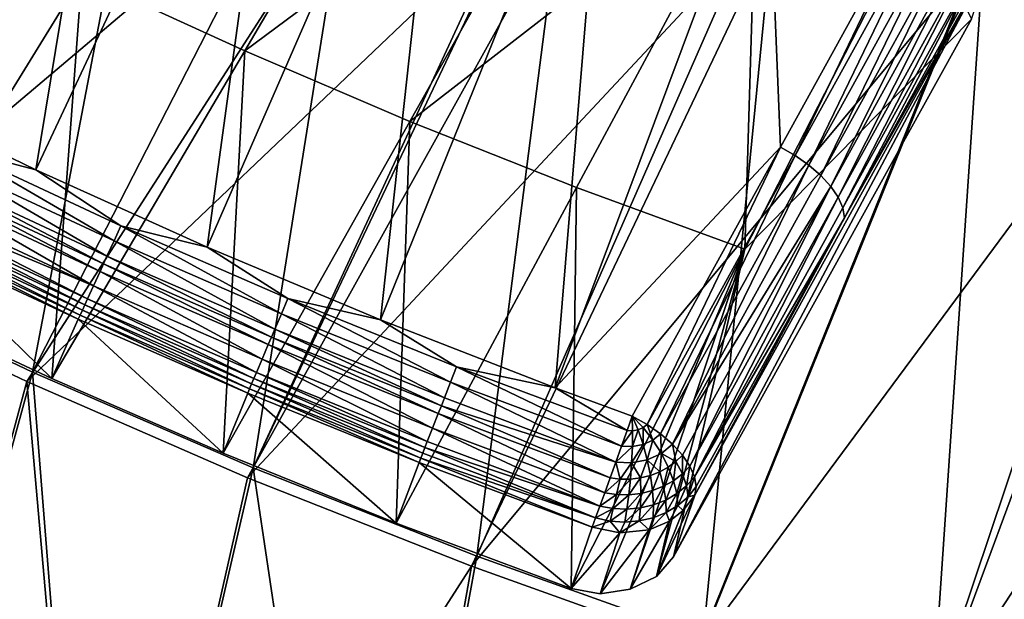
# Model space of a CAD drawing. Header units: metres. Extents: x 0 to 1400, y -1400 to 0.
# Tile 24 of 256: x 288 to 356, y -1344 to -1304. Entities that reach past the tile are written whole.
import ezdxf

# ---------------------------------------------------------------- set-up
doc = ezdxf.new("R2010")
doc.units = ezdxf.units.M

msp = doc.modelspace()

# ---------------------------------------------------------------- linework, layer by layer
at = {"layer": 'None'}
for points in [[(292.256042, -1273.92334, -32.400585), (258.31192, -1313.915161, -3), (280.588989, -1267.81958, -32.403858)], [(298.665375, -1275.43103, -29.813736), (285.204041, -1268.601685, -29.817636), (273.554565, -1320.952881)], [(273.138519, -1321.610474, -3), (258.31192, -1313.915161, -3), (292.256042, -1273.92334, -32.400585)], [(304.161194, -1279.700684, -32.397015), (273.138519, -1321.610474, -3), (292.256042, -1273.92334, -32.400585)], [(288.62204, -1328.121094), (298.665375, -1275.43103, -29.813736), (273.554565, -1320.952881)], [(312.361481, -1281.800171, -29.809479), (298.665375, -1275.43103, -29.813736), (288.62204, -1328.121094)], [(273.138519, -1321.610474, -3), (304.161194, -1279.700684, -32.397015), (316.296051, -1285.15271, -32.393162)], [(303.924896, -1334.771973), (312.361481, -1281.800171, -29.809479), (288.62204, -1328.121094)], [(303.924896, -1334.771973), (325.818329, -1287.53064, -29.805046), (312.361481, -1281.800171, -29.809479)], [(288.221893, -1328.789307, -3), (273.138519, -1321.610474, -3), (316.296051, -1285.15271, -32.393162)], [(288.221893, -1328.789307, -3), (316.296051, -1285.15271, -32.393162), (328.65506, -1290.280396, -32.389042)], [(326.274139, -1287.715942, -29.804892), (325.818329, -1287.53064, -29.805046), (303.924896, -1334.771973)], [(319.442322, -1340.90564), (326.274139, -1287.715942, -29.804892), (303.924896, -1334.771973)], [(340.385803, -1293.183716, -29.800001), (326.274139, -1287.715942, -29.804892), (319.442322, -1340.90564)], [(303.540955, -1335.450562, -3), (288.221893, -1328.789307, -3), (328.65506, -1290.280396, -32.389042)], [(303.540955, -1335.450562, -3), (328.65506, -1290.280396, -32.389042), (341.232513, -1295.083496, -32.384666)], [(335.15387, -1346.523438), (340.385803, -1293.183716, -29.800001), (319.442322, -1340.90564)], [(354.681274, -1298.208374, -29.79483), (340.385803, -1293.183716, -29.800001), (335.15387, -1346.523438)], [(319.07486, -1341.594238, -3), (303.540955, -1335.450562, -3), (341.232513, -1295.083496, -32.384666)], [(319.07486, -1341.594238, -3), (341.232513, -1295.083496, -32.384666), (354.025055, -1299.561279, -32.380047)], [(351.039581, -1351.628052), (354.681274, -1298.208374, -29.79483), (335.15387, -1346.523438)], [(369.142578, -1302.792603, -29.789406), (354.681274, -1298.208374, -29.79483), (351.039581, -1351.628052)], [(334.803131, -1347.221802, -3), (319.07486, -1341.594238, -3), (354.025055, -1299.561279, -32.380047)], [(334.803131, -1347.221802, -3), (354.025055, -1299.561279, -32.380047), (367.023651, -1303.710327, -32.375198)], [(367.023651, -1303.710327, -32.375198), (354.025055, -1299.561279, -32.380047), (357.938171, -1300.460083, -32.846481)], [(367.08017, -1356.223145), (369.142578, -1302.792603, -29.789406), (351.039581, -1351.628052)], [(350.705841, -1352.335571, -3), (334.803131, -1347.221802, -3), (367.023651, -1303.710327, -32.375198)], [(350.705841, -1352.335571, -3), (367.023651, -1303.710327, -32.375198), (380.231079, -1307.529175, -32.370125)], [(366.763672, -1356.939453, -3), (350.705841, -1352.335571, -3), (380.231079, -1307.529175, -32.370125)], [(273.554565, -1320.952881), (274.543243, -1379.413696), (288.62204, -1328.121094)], [(288.221893, -1328.789307, -3), (274.545135, -1379.414063, -3), (273.138519, -1321.610474, -3)], [(274.543243, -1379.413696), (292.944824, -1382.306885), (288.62204, -1328.121094)], [(288.62204, -1328.121094), (292.944824, -1382.306885), (303.924896, -1334.771973)], [(292.946716, -1382.307129, -3), (274.545135, -1379.414063, -3), (288.221893, -1328.789307, -3)], [(303.540955, -1335.450562, -3), (292.946716, -1382.307129, -3), (288.221893, -1328.789307, -3)], [(292.944824, -1382.306885), (311.399078, -1384.842285), (303.924896, -1334.771973)], [(303.924896, -1334.771973), (311.399078, -1384.842285), (319.442322, -1340.90564)], [(292.946716, -1382.307129, -3), (303.540955, -1335.450562, -3), (319.07486, -1341.594238, -3)], [(311.399078, -1384.842285), (335.15387, -1346.523438), (319.442322, -1340.90564)], [(311.40097, -1384.842529, -3), (292.946716, -1382.307129, -3), (319.07486, -1341.594238, -3)], [(311.40097, -1384.842529, -3), (319.07486, -1341.594238, -3), (334.803131, -1347.221802, -3)]]:
    msp.add_3dface(points, dxfattribs=at)
at = {"layer": 'None01'}
for points in [[(295.972412, -1270.86084, -14.260289), (285.431824, -1265.380493, -14.260289), (277.118347, -1308.405151, 9.996095)], [(288.855408, -1314.099487, 9.996095), (295.972412, -1270.86084, -14.260289), (277.118347, -1308.405151, 9.996095)], [(306.670349, -1276.050171, -14.260289), (295.972412, -1270.86084, -14.260289), (288.855408, -1314.099487, 9.996095)], [(300.736298, -1319.465332, 9.996095), (306.670349, -1276.050171, -14.260289), (288.855408, -1314.099487, 9.996095)], [(317.516235, -1280.947388, -14.260289), (306.670349, -1276.050171, -14.260289), (300.736298, -1319.465332, 9.996095)], [(312.752045, -1324.50415, 9.996095), (317.516235, -1280.947388, -14.260289), (300.736298, -1319.465332, 9.996095)], [(328.496429, -1285.551392, -14.260289), (317.516235, -1280.947388, -14.260289), (312.752045, -1324.50415, 9.996095)], [(292.029785, -1300.65271, -15.122478), (316.724854, -1283.116333, -30.250669), (303.341705, -1305.84668, -15.122478)], [(316.724854, -1283.116333, -30.250669), (327.736633, -1287.730103, -30.250669), (303.341705, -1305.84668, -15.122478)], [(324.894257, -1329.218018, 9.996095), (328.496429, -1285.551392, -14.260289), (312.752045, -1324.50415, 9.996095)], [(324.894257, -1329.218018, 9.996095), (339.596405, -1289.860718, -14.260289), (328.496429, -1285.551392, -14.260289)], [(303.341705, -1305.84668, -15.122478), (327.736633, -1287.730103, -30.250669), (314.788361, -1310.736572, -15.122478)], [(327.736633, -1287.730103, -30.250669), (338.867523, -1292.048218, -30.250669), (314.788361, -1310.736572, -15.122478)], [(340.518585, -1312.530762, -2.136295), (339.596405, -1289.860718, -14.260289), (324.894257, -1329.218018, 9.996095)], [(340.518585, -1312.530762, -2.136295), (350.801697, -1293.874023, -14.260289), (339.596405, -1289.860718, -14.260289)], [(338.867523, -1292.048218, -30.250669), (326.360077, -1315.322632, -15.122478), (314.788361, -1310.736572, -15.122478)], [(338.047272, -1319.605713, -15.122478), (326.360077, -1315.322632, -15.122478), (338.867523, -1292.048218, -30.250669)], [(350.107147, -1296.071411, -30.250671), (338.047272, -1319.605713, -15.122478), (338.867523, -1292.048218, -30.250669)], [(350.801697, -1293.874023, -14.260289), (340.518585, -1312.530762, -2.136295), (341.533569, -1313.101563, -2.151466)], [(351.821716, -1294.44519, -14.272118), (350.801697, -1293.874023, -14.260289), (341.533569, -1313.101563, -2.151466)], [(351.821716, -1294.44519, -14.272118), (341.533569, -1313.101563, -2.151466), (342.481628, -1313.763306, -2.363362)], [(352.769989, -1295.104614, -14.480652), (351.821716, -1294.44519, -14.272118), (342.481628, -1313.763306, -2.363362)], [(292.029785, -1300.65271, -15.122478), (278.215363, -1323.098267, 0.005715), (280.862457, -1295.154785, -15.122478)], [(352.769989, -1295.104614, -14.480652), (342.481628, -1313.763306, -2.363362), (343.314636, -1314.485718, -2.76611)], [(353.604187, -1295.824707, -14.87973), (352.769989, -1295.104614, -14.480652), (343.314636, -1314.485718, -2.76611)], [(338.047272, -1319.605713, -15.122478), (350.107147, -1296.071411, -30.250671), (353.77533, -1303.649902, -26.778225)], [(353.604187, -1295.824707, -14.87973), (343.314636, -1314.485718, -2.76611), (344.002075, -1315.240723, -3.342704)], [(354.293854, -1296.577881, -15.452527), (353.604187, -1295.824707, -14.87973), (344.002075, -1315.240723, -3.342704)], [(354.293854, -1296.577881, -15.452527), (344.002075, -1315.240723, -3.342704), (344.518158, -1316.000244, -4.071918)], [(354.813141, -1297.33606, -16.178028), (354.293854, -1296.577881, -15.452527), (344.518158, -1316.000244, -4.071918)], [(354.813141, -1297.33606, -16.178028), (344.518158, -1316.000244, -4.071918), (344.843903, -1316.736206, -4.926434)], [(355.143097, -1298.071289, -17.029129), (354.813141, -1297.33606, -16.178028), (344.843903, -1316.736206, -4.926434)], [(355.143097, -1298.071289, -17.029129), (344.843903, -1316.736206, -4.926434), (344.965149, -1317.420044, -5.874722)], [(355.269348, -1298.755249, -17.974543), (355.143097, -1298.071289, -17.029129), (344.965149, -1317.420044, -5.874722)], [(344.965149, -1317.420044, -5.874722), (355.189453, -1299.359253, -18.972336), (355.269348, -1298.755249, -17.974543)], [(334.5755, -1336.669434, 5.244153), (333.095276, -1340.935669, -2.561258), (355.189453, -1299.359253, -18.972336)], [(333.095276, -1340.935669, -2.561258), (353.77533, -1303.649902, -26.778225), (355.189453, -1299.359253, -18.972336)], [(334.5755, -1336.669434, 5.244153), (355.189453, -1299.359253, -18.972336), (344.965149, -1317.420044, -5.874722)], [(289.957245, -1328.576538, 0.005715), (278.215363, -1323.098267, 0.005715), (292.029785, -1300.65271, -15.122478)], [(303.341705, -1305.84668, -15.122478), (289.957245, -1328.576538, 0.005715), (292.029785, -1300.65271, -15.122478)], [(333.095276, -1340.935669, -2.561258), (338.047272, -1319.605713, -15.122478), (353.77533, -1303.649902, -26.778225)], [(301.839691, -1333.742798, 0.005715), (289.957245, -1328.576538, 0.005715), (303.341705, -1305.84668, -15.122478)], [(314.788361, -1310.736572, -15.122478), (301.839691, -1333.742798, 0.005715), (303.341705, -1305.84668, -15.122478)], [(288.855408, -1314.099487, 9.996095), (277.118347, -1308.405151, 9.996095), (283.293488, -1312.640625, 10.480665)], [(314.788361, -1310.736572, -15.122478), (313.852936, -1338.597168, 0.005715), (301.839691, -1333.742798, 0.005715)], [(326.360077, -1315.322632, -15.122478), (313.852936, -1338.597168, 0.005715), (314.788361, -1310.736572, -15.122478)], [(330.237122, -1331.176147, 9.996096), (340.518585, -1312.530762, -2.136295), (324.894257, -1329.218018, 9.996095)], [(331.257111, -1331.752686, 9.976723), (340.518585, -1312.530762, -2.136295), (330.237122, -1331.176147, 9.996096)], [(341.533569, -1313.101563, -2.151466), (340.518585, -1312.530762, -2.136295), (331.257111, -1331.752686, 9.976723)], [(283.293488, -1312.640625, 10.480665), (282.790741, -1313.667358, 10.748041), (294.268463, -1319.022217, 10.748034)], [(288.855408, -1314.099487, 9.996095), (283.293488, -1312.640625, 10.480665), (294.742981, -1317.981689, 10.48067)], [(294.742981, -1317.981689, 10.48067), (283.293488, -1312.640625, 10.480665), (294.268463, -1319.022217, 10.748034)], [(332.199738, -1332.414063, 9.761315), (341.533569, -1313.101563, -2.151466), (331.257111, -1331.752686, 9.976723)], [(342.481628, -1313.763306, -2.363362), (341.533569, -1313.101563, -2.151466), (332.199738, -1332.414063, 9.761315)], [(282.790741, -1313.667358, 10.748041), (282.275024, -1314.720581, 10.786893), (293.781677, -1320.089722, 10.786879)], [(294.268463, -1319.022217, 10.748034), (282.790741, -1313.667358, 10.748041), (293.781677, -1320.089722, 10.786879)], [(333.028351, -1333.135864, 9.356179), (342.481628, -1313.763306, -2.363362), (332.199738, -1332.414063, 9.761315)], [(343.314636, -1314.485718, -2.76611), (342.481628, -1313.763306, -2.363362), (333.028351, -1333.135864, 9.356179)], [(300.736298, -1319.465332, 9.996095), (288.855408, -1314.099487, 9.996095), (294.742981, -1317.981689, 10.48067)], [(344.002075, -1315.240723, -3.342704), (343.314636, -1314.485718, -2.76611), (333.028351, -1333.135864, 9.356179)], [(282.018372, -1315.244751, 10.719665), (281.765778, -1315.76062, 10.595434), (293.301025, -1321.143677, 10.59545)], [(293.539429, -1320.620972, 10.719666), (282.275024, -1314.720581, 10.786893), (282.018372, -1315.244751, 10.719665)], [(293.539429, -1320.620972, 10.719666), (282.018372, -1315.244751, 10.719665), (293.301025, -1321.143677, 10.59545)], [(293.781677, -1320.089722, 10.786879), (282.275024, -1314.720581, 10.786893), (293.539429, -1320.620972, 10.719666)], [(344.002075, -1315.240723, -3.342704), (333.028351, -1333.135864, 9.356179), (333.712433, -1333.891602, 8.776513)], [(334.22522, -1334.651367, 8.045206), (344.002075, -1315.240723, -3.342704), (333.712433, -1333.891602, 8.776513)], [(344.518158, -1316.000244, -4.071918), (344.002075, -1315.240723, -3.342704), (334.22522, -1334.651367, 8.045206)], [(292.844696, -1322.144165, 10.180856), (281.765778, -1315.76062, 10.595434), (281.282227, -1316.747925, 10.180879)], [(293.301025, -1321.143677, 10.59545), (281.765778, -1315.76062, 10.595434), (292.844696, -1322.144165, 10.180856)], [(325.987396, -1343.140137, 0.005714), (313.852936, -1338.597168, 0.005715), (326.360077, -1315.322632, -15.122478)], [(338.047272, -1319.605713, -15.122478), (325.987396, -1343.140137, 0.005714), (326.360077, -1315.322632, -15.122478)], [(334.546478, -1335.385376, 7.190866), (344.518158, -1316.000244, -4.071918), (334.22522, -1334.651367, 8.045206)], [(344.843903, -1316.736206, -4.926434), (344.518158, -1316.000244, -4.071918), (334.546478, -1335.385376, 7.190866)], [(280.84259, -1317.645386, 9.560008), (292.429932, -1323.053223, 9.560033), (281.055817, -1317.210205, 9.89512)], [(281.055817, -1317.210205, 9.89512), (292.844696, -1322.144165, 10.180856), (281.282227, -1316.747925, 10.180879)], [(292.429932, -1323.053223, 9.560033), (292.844696, -1322.144165, 10.180856), (281.055817, -1317.210205, 9.89512)], [(344.965149, -1317.420044, -5.874722), (344.843903, -1316.736206, -4.926434), (334.546478, -1335.385376, 7.190866)], [(280.644684, -1318.049072, 9.178573), (292.243286, -1323.462158, 9.178579), (280.84259, -1317.645386, 9.560008)], [(292.243286, -1323.462158, 9.178579), (292.429932, -1323.053223, 9.560033), (280.84259, -1317.645386, 9.560008)], [(294.742981, -1317.981689, 10.48067), (294.268463, -1319.022217, 10.748034), (305.883331, -1324.07251, 10.748025)], [(300.736298, -1319.465332, 9.996095), (294.742981, -1317.981689, 10.48067), (306.329285, -1323.018921, 10.480675)], [(306.329285, -1323.018921, 10.480675), (294.742981, -1317.981689, 10.48067), (305.883331, -1324.07251, 10.748025)], [(334.546478, -1335.385376, 7.190866), (334.664063, -1336.066528, 6.245), (344.965149, -1317.420044, -5.874722)], [(334.664063, -1336.066528, 6.245), (334.5755, -1336.669434, 5.244153), (344.965149, -1317.420044, -5.874722)], [(280.301117, -1318.749634, 8.294516), (291.919464, -1324.171021, 8.294515), (280.463684, -1318.418213, 8.755253)], [(280.463684, -1318.418213, 8.755253), (292.072662, -1323.835693, 8.755241), (280.644684, -1318.049072, 9.178573)], [(291.919464, -1324.171021, 8.294515), (292.072662, -1323.835693, 8.755241), (280.463684, -1318.418213, 8.755253)], [(292.072662, -1323.835693, 8.755241), (292.243286, -1323.462158, 9.178579), (280.644684, -1318.049072, 9.178573)], [(280.158691, -1319.039429, 7.799943), (278.215363, -1323.098267, 0.005715), (289.957245, -1328.576538, 0.005715)], [(280.158691, -1319.039429, 7.799943), (291.785217, -1324.464478, 7.799943), (280.301117, -1318.749634, 8.294516)], [(291.785217, -1324.464478, 7.799943), (280.158691, -1319.039429, 7.799943), (289.957245, -1328.576538, 0.005715)], [(291.785217, -1324.464478, 7.799943), (291.919464, -1324.171021, 8.294515), (280.301117, -1318.749634, 8.294516)], [(294.268463, -1319.022217, 10.748034), (293.781677, -1320.089722, 10.786879), (305.425812, -1325.153564, 10.786863)], [(305.883331, -1324.07251, 10.748025), (294.268463, -1319.022217, 10.748034), (305.425812, -1325.153564, 10.786863)], [(312.752045, -1324.50415, 9.996095), (300.736298, -1319.465332, 9.996095), (306.329285, -1323.018921, 10.480675)], [(328.000061, -1343.512817, -0.182666), (325.987396, -1343.140137, 0.00571), (338.047272, -1319.605713, -15.122478)], [(338.047272, -1319.605713, -15.122478), (330.087463, -1343.192749, -0.758277), (328.000061, -1343.512817, -0.182666)], [(331.905029, -1342.300537, -1.59136), (330.087463, -1343.192749, -0.758277), (338.047272, -1319.605713, -15.122478)], [(333.095276, -1340.935669, -2.561258), (331.905029, -1342.300537, -1.59136), (338.047272, -1319.605713, -15.122478)], [(293.301025, -1321.143677, 10.59545), (304.97406, -1326.220947, 10.595467), (293.539429, -1320.620972, 10.719666)], [(305.19812, -1325.691528, 10.719668), (293.781677, -1320.089722, 10.786879), (293.539429, -1320.620972, 10.719666)], [(304.97406, -1326.220947, 10.595467), (305.19812, -1325.691528, 10.719668), (293.539429, -1320.620972, 10.719666)], [(305.425812, -1325.153564, 10.786863), (293.781677, -1320.089722, 10.786879), (305.19812, -1325.691528, 10.719668)], [(292.844696, -1322.144165, 10.180856), (304.545288, -1327.233887, 10.180833), (293.301025, -1321.143677, 10.59545)], [(304.545288, -1327.233887, 10.180833), (304.97406, -1326.220947, 10.595467), (293.301025, -1321.143677, 10.59545)], [(292.429932, -1323.053223, 9.560033), (304.15567, -1328.153931, 9.560058), (292.844696, -1322.144165, 10.180856)], [(304.15567, -1328.153931, 9.560058), (304.545288, -1327.233887, 10.180833), (292.844696, -1322.144165, 10.180856)], [(292.072662, -1323.835693, 8.755241), (303.820374, -1328.945313, 8.755229), (292.243286, -1323.462158, 9.178579)], [(292.243286, -1323.462158, 9.178579), (303.980469, -1328.567505, 9.178586), (292.429932, -1323.053223, 9.560033)], [(303.820374, -1328.945313, 8.755229), (303.980469, -1328.567505, 9.178586), (292.243286, -1323.462158, 9.178579)], [(303.980469, -1328.567505, 9.178586), (304.15567, -1328.153931, 9.560058), (292.429932, -1323.053223, 9.560033)], [(306.329285, -1323.018921, 10.480675), (305.883331, -1324.07251, 10.748025), (317.62558, -1328.819336, 10.748016)], [(312.752045, -1324.50415, 9.996095), (306.329285, -1323.018921, 10.480675), (318.042664, -1327.753418, 10.48068)], [(318.042664, -1327.753418, 10.48068), (306.329285, -1323.018921, 10.480675), (317.62558, -1328.819336, 10.748016)], [(291.785217, -1324.464478, 7.799943), (303.550842, -1329.580688, 7.799943), (291.919464, -1324.171021, 8.294515)], [(291.919464, -1324.171021, 8.294515), (303.676697, -1329.284058, 8.294514), (292.072662, -1323.835693, 8.755241)], [(303.550842, -1329.580688, 7.799943), (303.676697, -1329.284058, 8.294514), (291.919464, -1324.171021, 8.294515)], [(303.676697, -1329.284058, 8.294514), (303.820374, -1328.945313, 8.755229), (292.072662, -1323.835693, 8.755241)], [(305.883331, -1324.07251, 10.748025), (305.425812, -1325.153564, 10.786863), (317.197601, -1329.913208, 10.786849)], [(317.62558, -1328.819336, 10.748016), (305.883331, -1324.07251, 10.748025), (317.197601, -1329.913208, 10.786849)], [(291.785217, -1324.464478, 7.799943), (289.957245, -1328.576538, 0.005715), (301.839691, -1333.742798, 0.005715)], [(303.550842, -1329.580688, 7.799943), (291.785217, -1324.464478, 7.799943), (301.839691, -1333.742798, 0.005715)], [(324.894257, -1329.218018, 9.996095), (312.752045, -1324.50415, 9.996095), (318.042664, -1327.753418, 10.48068)], [(316.984619, -1330.457642, 10.71967), (305.425812, -1325.153564, 10.786863), (305.19812, -1325.691528, 10.719668)], [(317.197601, -1329.913208, 10.786849), (305.425812, -1325.153564, 10.786863), (316.984619, -1330.457642, 10.71967)], [(304.545288, -1327.233887, 10.180833), (316.374115, -1332.017822, 10.18081), (304.97406, -1326.220947, 10.595467)], [(304.97406, -1326.220947, 10.595467), (316.775024, -1330.993286, 10.595483), (305.19812, -1325.691528, 10.719668)], [(316.374115, -1332.017822, 10.18081), (316.775024, -1330.993286, 10.595483), (304.97406, -1326.220947, 10.595467)], [(316.775024, -1330.993286, 10.595483), (316.984619, -1330.457642, 10.71967), (305.19812, -1325.691528, 10.719668)], [(304.15567, -1328.153931, 9.560058), (316.009979, -1332.94812, 9.560083), (304.545288, -1327.233887, 10.180833)], [(316.009979, -1332.94812, 9.560083), (316.374115, -1332.017822, 10.18081), (304.545288, -1327.233887, 10.180833)], [(303.980469, -1328.567505, 9.178586), (315.846344, -1333.366089, 9.178592), (304.15567, -1328.153931, 9.560058)], [(315.846344, -1333.366089, 9.178592), (316.009979, -1332.94812, 9.560083), (304.15567, -1328.153931, 9.560058)], [(318.042664, -1327.753418, 10.48068), (317.62558, -1328.819336, 10.748016), (329.486328, -1333.261719, 10.748577)], [(324.894257, -1329.218018, 9.996095), (318.042664, -1327.753418, 10.48068), (329.874146, -1332.184448, 10.480756)], [(329.874146, -1332.184448, 10.480756), (318.042664, -1327.753418, 10.48068), (329.486328, -1333.261719, 10.748577)], [(303.676697, -1329.284058, 8.294514), (315.562958, -1334.089722, 8.294513), (303.820374, -1328.945313, 8.755229)], [(303.820374, -1328.945313, 8.755229), (315.69693, -1333.747681, 8.755218), (303.980469, -1328.567505, 9.178586)], [(315.562958, -1334.089722, 8.294513), (315.69693, -1333.747681, 8.755218), (303.820374, -1328.945313, 8.755229)], [(315.69693, -1333.747681, 8.755218), (315.846344, -1333.366089, 9.178592), (303.980469, -1328.567505, 9.178586)], [(317.62558, -1328.819336, 10.748016), (317.197601, -1329.913208, 10.786849), (329.088348, -1334.36731, 10.787167)], [(329.486328, -1333.261719, 10.748577), (317.62558, -1328.819336, 10.748016), (329.088348, -1334.36731, 10.787167)], [(303.550842, -1329.580688, 7.799943), (301.839691, -1333.742798, 0.005715), (313.852936, -1338.597168, 0.005715)], [(303.550842, -1329.580688, 7.799943), (315.445923, -1334.388306, 7.799943), (303.676697, -1329.284058, 8.294514)], [(315.445923, -1334.388306, 7.799943), (303.550842, -1329.580688, 7.799943), (313.852936, -1338.597168, 0.005715)], [(315.445923, -1334.388306, 7.799943), (315.562958, -1334.089722, 8.294513), (303.676697, -1329.284058, 8.294514)], [(330.237122, -1331.176147, 9.996096), (324.894257, -1329.218018, 9.996095), (329.874146, -1332.184448, 10.480756)], [(329.088348, -1334.36731, 10.787167), (317.197601, -1329.913208, 10.786849), (316.984619, -1330.457642, 10.71967)], [(316.374115, -1332.017822, 10.18081), (328.321869, -1336.496338, 10.180838), (316.775024, -1330.993286, 10.595483)], [(316.775024, -1330.993286, 10.595483), (328.695007, -1335.459839, 10.595336), (316.984619, -1330.457642, 10.71967)], [(328.321869, -1336.496338, 10.180838), (328.695007, -1335.459839, 10.595336), (316.775024, -1330.993286, 10.595483)], [(328.695007, -1335.459839, 10.595336), (329.088348, -1334.36731, 10.787167), (316.984619, -1330.457642, 10.71967)], [(330.237122, -1331.176147, 9.996096), (329.874146, -1332.184448, 10.480756), (330.259094, -1332.195435, 10.412174)], [(331.257111, -1331.752686, 9.976723), (330.237122, -1331.176147, 9.996096), (330.980713, -1331.970093, 10.149338)], [(330.980713, -1331.970093, 10.149338), (330.237122, -1331.176147, 9.996096), (330.638794, -1332.122437, 10.298861)], [(330.638794, -1332.122437, 10.298861), (330.237122, -1331.176147, 9.996096), (330.259094, -1332.195435, 10.412174)], [(316.009979, -1332.94812, 9.560083), (327.983734, -1337.435669, 9.559908), (316.374115, -1332.017822, 10.18081)], [(327.983734, -1337.435669, 9.559908), (328.321869, -1336.496338, 10.180838), (316.374115, -1332.017822, 10.18081)], [(329.874146, -1332.184448, 10.480756), (329.486328, -1333.261719, 10.748577), (330.259094, -1332.195435, 10.412174)], [(330.259094, -1332.195435, 10.412174), (329.486328, -1333.261719, 10.748577), (330.243134, -1333.287598, 10.616615)], [(330.259094, -1332.195435, 10.412174), (330.243134, -1333.287598, 10.616615), (330.638794, -1332.122437, 10.298861)], [(330.243134, -1333.287598, 10.616615), (330.98938, -1333.14563, 10.395189), (330.638794, -1332.122437, 10.298861)], [(330.638794, -1332.122437, 10.298861), (330.98938, -1333.14563, 10.395189), (330.980713, -1331.970093, 10.149338)], [(331.660065, -1332.844849, 10.101345), (331.257111, -1331.752686, 9.976723), (330.980713, -1331.970093, 10.149338)], [(330.98938, -1333.14563, 10.395189), (331.660065, -1332.844849, 10.101345), (330.980713, -1331.970093, 10.149338)], [(332.199738, -1332.414063, 9.761315), (331.257111, -1331.752686, 9.976723), (331.660065, -1332.844849, 10.101345)], [(327.983734, -1337.435669, 9.559908), (316.009979, -1332.94812, 9.560083), (315.846344, -1333.366089, 9.178592)], [(331.660065, -1332.844849, 10.101345), (330.98938, -1333.14563, 10.395189), (331.277893, -1334.213257, 10.282037)], [(332.251373, -1333.772217, 9.853746), (331.660065, -1332.844849, 10.101345), (331.277893, -1334.213257, 10.282037)], [(332.251373, -1333.772217, 9.853746), (332.199738, -1332.414063, 9.761315), (331.660065, -1332.844849, 10.101345)], [(333.028351, -1333.135864, 9.356179), (332.199738, -1332.414063, 9.761315), (332.251373, -1333.772217, 9.853746)], [(327.693237, -1338.242676, 8.755504), (315.846344, -1333.366089, 9.178592), (315.69693, -1333.747681, 8.755218)], [(327.693237, -1338.242676, 8.755504), (327.983734, -1337.435669, 9.559908), (315.846344, -1333.366089, 9.178592)], [(329.486328, -1333.261719, 10.748577), (329.088348, -1334.36731, 10.787167), (330.243134, -1333.287598, 10.616615)], [(330.243134, -1333.287598, 10.616615), (329.088348, -1334.36731, 10.787167), (330.19104, -1334.416016, 10.6017)], [(331.277893, -1334.213257, 10.282037), (330.98938, -1333.14563, 10.395189), (330.19104, -1334.416016, 10.6017)], [(330.98938, -1333.14563, 10.395189), (330.243134, -1333.287598, 10.616615), (330.19104, -1334.416016, 10.6017)], [(333.262451, -1334.334106, 9.104798), (333.028351, -1333.135864, 9.356179), (332.251373, -1333.772217, 9.853746)], [(333.712433, -1333.891602, 8.776513), (333.028351, -1333.135864, 9.356179), (333.262451, -1334.334106, 9.104798)], [(315.445923, -1334.388306, 7.799943), (313.852936, -1338.597168, 0.005715), (325.987396, -1343.140137, 0.005714)], [(315.445923, -1334.388306, 7.799943), (327.460968, -1338.887817, 7.799946), (315.562958, -1334.089722, 8.294513)], [(327.460968, -1338.887817, 7.799946), (315.445923, -1334.388306, 7.799943), (325.987396, -1343.140137, 0.005714)], [(315.562958, -1334.089722, 8.294513), (327.693237, -1338.242676, 8.755504), (315.69693, -1333.747681, 8.755218)], [(327.460968, -1338.887817, 7.799946), (327.693237, -1338.242676, 8.755504), (315.562958, -1334.089722, 8.294513)], [(329.088348, -1334.36731, 10.787167), (328.695007, -1335.459839, 10.595336), (329.394836, -1335.542847, 10.506478)], [(329.088348, -1334.36731, 10.787167), (329.394836, -1335.542847, 10.506478), (330.19104, -1334.416016, 10.6017)], [(330.19104, -1334.416016, 10.6017), (329.394836, -1335.542847, 10.506478), (330.106262, -1335.543213, 10.370337)], [(330.19104, -1334.416016, 10.6017), (330.106262, -1335.543213, 10.370337), (330.812378, -1335.459106, 10.189104)], [(331.277893, -1334.213257, 10.282037), (330.19104, -1334.416016, 10.6017), (330.812378, -1335.459106, 10.189104)], [(331.277893, -1334.213257, 10.282037), (330.812378, -1335.459106, 10.189104), (331.49646, -1335.291382, 9.96641)], [(332.251373, -1333.772217, 9.853746), (331.277893, -1334.213257, 10.282037), (332.142395, -1335.043457, 9.707215)], [(332.142395, -1335.043457, 9.707215), (331.277893, -1334.213257, 10.282037), (331.49646, -1335.291382, 9.96641)], [(332.735443, -1334.721558, 9.417646), (332.251373, -1333.772217, 9.853746), (332.142395, -1335.043457, 9.707215)], [(333.262451, -1334.334106, 9.104798), (332.251373, -1333.772217, 9.853746), (332.735443, -1334.721558, 9.417646)], [(333.09613, -1335.660034, 8.812148), (333.262451, -1334.334106, 9.104798), (332.735443, -1334.721558, 9.417646)], [(333.09613, -1335.660034, 8.812148), (333.708832, -1335.190063, 8.438325), (333.262451, -1334.334106, 9.104798)], [(333.708832, -1335.190063, 8.438325), (333.712433, -1333.891602, 8.776513), (333.262451, -1334.334106, 9.104798)], [(334.22522, -1334.651367, 8.045206), (333.712433, -1333.891602, 8.776513), (333.708832, -1335.190063, 8.438325)], [(331.49646, -1335.291382, 9.96641), (331.639465, -1336.343384, 9.463629), (332.142395, -1335.043457, 9.707215)], [(331.639465, -1336.343384, 9.463629), (332.400848, -1336.047974, 9.156873), (332.142395, -1335.043457, 9.707215)], [(332.142395, -1335.043457, 9.707215), (332.400848, -1336.047974, 9.156873), (332.735443, -1334.721558, 9.417646)], [(332.400848, -1336.047974, 9.156873), (333.09613, -1335.660034, 8.812148), (332.735443, -1334.721558, 9.417646)], [(333.991974, -1336.011353, 7.638395), (334.22522, -1334.651367, 8.045206), (333.708832, -1335.190063, 8.438325)], [(334.546478, -1335.385376, 7.190866), (334.22522, -1334.651367, 8.045206), (333.991974, -1336.011353, 7.638395)], [(328.695007, -1335.459839, 10.595336), (328.321869, -1336.496338, 10.180838), (329.394836, -1335.542847, 10.506478)], [(329.394836, -1335.542847, 10.506478), (328.321869, -1336.496338, 10.180838), (329.150604, -1336.614624, 10.087004)], [(329.394836, -1335.542847, 10.506478), (329.150604, -1336.614624, 10.087004), (330.106262, -1335.543213, 10.370337)], [(330.106262, -1335.543213, 10.370337), (329.150604, -1336.614624, 10.087004), (329.993835, -1336.629517, 9.934065)], [(330.812378, -1335.459106, 10.189104), (329.993835, -1336.629517, 9.934065), (330.830444, -1336.538696, 9.724759)], [(330.812378, -1335.459106, 10.189104), (330.106262, -1335.543213, 10.370337), (329.993835, -1336.629517, 9.934065)], [(331.49646, -1335.291382, 9.96641), (330.812378, -1335.459106, 10.189104), (330.830444, -1336.538696, 9.724759)], [(331.639465, -1336.343384, 9.463629), (331.49646, -1335.291382, 9.96641), (330.830444, -1336.538696, 9.724759)], [(333.09613, -1335.660034, 8.812148), (332.400848, -1336.047974, 9.156873), (332.552704, -1336.999878, 8.452224)], [(332.552704, -1336.999878, 8.452224), (333.321869, -1336.55481, 8.062768), (333.09613, -1335.660034, 8.812148)], [(333.321869, -1336.55481, 8.062768), (333.708832, -1335.190063, 8.438325), (333.09613, -1335.660034, 8.812148)], [(333.321869, -1336.55481, 8.062768), (333.991974, -1336.011353, 7.638395), (333.708832, -1335.190063, 8.438325)], [(334.102844, -1336.769775, 6.735444), (334.546478, -1335.385376, 7.190866), (333.991974, -1336.011353, 7.638395)], [(334.102844, -1336.769775, 6.735444), (334.664063, -1336.066528, 6.245), (334.546478, -1335.385376, 7.190866)], [(331.704193, -1337.333984, 8.796116), (331.639465, -1336.343384, 9.463629), (330.798523, -1337.547852, 9.085258)], [(331.639465, -1336.343384, 9.463629), (330.830444, -1336.538696, 9.724759), (330.798523, -1337.547852, 9.085258)], [(332.400848, -1336.047974, 9.156873), (331.639465, -1336.343384, 9.463629), (331.704193, -1337.333984, 8.796116)], [(332.552704, -1336.999878, 8.452224), (332.400848, -1336.047974, 9.156873), (331.704193, -1337.333984, 8.796116)], [(333.406769, -1337.376831, 7.198874), (333.991974, -1336.011353, 7.638395), (333.321869, -1336.55481, 8.062768)], [(333.406769, -1337.376831, 7.198874), (334.102844, -1336.769775, 6.735444), (333.991974, -1336.011353, 7.638395)], [(334.5755, -1336.669434, 5.244153), (334.664063, -1336.066528, 6.245), (334.102844, -1336.769775, 6.735444)], [(328.321869, -1336.496338, 10.180838), (327.983734, -1337.435669, 9.559908), (329.150604, -1336.614624, 10.087004)], [(329.150604, -1336.614624, 10.087004), (327.983734, -1337.435669, 9.559908), (328.913055, -1337.598022, 9.471521)], [(329.150604, -1336.614624, 10.087004), (328.913055, -1337.598022, 9.471521), (329.993835, -1336.629517, 9.934065)], [(329.993835, -1336.629517, 9.934065), (328.913055, -1337.598022, 9.471521), (329.859772, -1337.636353, 9.312209)], [(330.830444, -1336.538696, 9.724759), (329.993835, -1336.629517, 9.934065), (329.859772, -1337.636353, 9.312209)], [(330.798523, -1337.547852, 9.085258), (330.830444, -1336.538696, 9.724759), (329.859772, -1337.636353, 9.312209)], [(331.690918, -1338.231934, 7.991102), (332.595154, -1337.869141, 7.621566), (332.552704, -1336.999878, 8.452224)], [(331.690918, -1338.231934, 7.991102), (332.552704, -1336.999878, 8.452224), (331.704193, -1337.333984, 8.796116)], [(333.095276, -1340.935669, -2.561258), (334.5755, -1336.669434, 5.244153), (331.905029, -1342.300537, -1.59136)], [(334.5755, -1336.669434, 5.244153), (333.77359, -1337.726929, 5.972731), (331.905029, -1342.300537, -1.59136)], [(332.595154, -1337.869141, 7.621566), (333.321869, -1336.55481, 8.062768), (332.552704, -1336.999878, 8.452224)], [(332.595154, -1337.869141, 7.621566), (333.406769, -1337.376831, 7.198874), (333.321869, -1336.55481, 8.062768)], [(333.77359, -1337.726929, 5.972731), (334.102844, -1336.769775, 6.735444), (333.406769, -1337.376831, 7.198874)], [(333.77359, -1337.726929, 5.972731), (334.5755, -1336.669434, 5.244153), (334.102844, -1336.769775, 6.735444)], [(327.983734, -1337.435669, 9.559908), (327.693237, -1338.242676, 8.755504), (328.913055, -1337.598022, 9.471521)], [(328.913055, -1337.598022, 9.471521), (327.693237, -1338.242676, 8.755504), (328.691711, -1338.458984, 8.684058)], [(328.913055, -1337.598022, 9.471521), (328.691711, -1338.458984, 8.684058), (329.859772, -1337.636353, 9.312209)], [(329.859772, -1337.636353, 9.312209), (328.691711, -1338.458984, 8.684058), (329.71051, -1338.53064, 8.529865)], [(329.71051, -1338.53064, 8.529865), (330.720032, -1338.454468, 8.296761), (330.798523, -1337.547852, 9.085258)], [(329.859772, -1337.636353, 9.312209), (329.71051, -1338.53064, 8.529865), (330.798523, -1337.547852, 9.085258)], [(330.720032, -1338.454468, 8.296761), (331.690918, -1338.231934, 7.991102), (331.704193, -1337.333984, 8.796116)], [(330.720032, -1338.454468, 8.296761), (331.704193, -1337.333984, 8.796116), (330.798523, -1337.547852, 9.085258)], [(331.905029, -1342.300537, -1.59136), (333.77359, -1337.726929, 5.972731), (332.80603, -1338.475098, 6.563851)], [(332.80603, -1338.475098, 6.563851), (333.406769, -1337.376831, 7.198874), (332.595154, -1337.869141, 7.621566)], [(332.80603, -1338.475098, 6.563851), (333.77359, -1337.726929, 5.972731), (333.406769, -1337.376831, 7.198874)], [(327.693237, -1338.242676, 8.755504), (327.460968, -1338.887817, 7.799946), (328.691711, -1338.458984, 8.684058)], [(328.691711, -1338.458984, 8.684058), (327.460968, -1338.887817, 7.799946), (329.38205, -1339.276978, 7.648858)], [(328.691711, -1338.458984, 8.684058), (329.38205, -1339.276978, 7.648858), (329.71051, -1338.53064, 8.529865)], [(329.71051, -1338.53064, 8.529865), (329.38205, -1339.276978, 7.648858), (330.720032, -1338.454468, 8.296761)], [(329.38205, -1339.276978, 7.648858), (331.409698, -1339.066772, 7.150721), (330.720032, -1338.454468, 8.296761)], [(331.905029, -1342.300537, -1.59136), (332.80603, -1338.475098, 6.563851), (330.087463, -1343.192749, -0.758277)], [(332.80603, -1338.475098, 6.563851), (331.409698, -1339.066772, 7.150721), (330.087463, -1343.192749, -0.758277)], [(330.720032, -1338.454468, 8.296761), (331.409698, -1339.066772, 7.150721), (331.690918, -1338.231934, 7.991102)], [(331.409698, -1339.066772, 7.150721), (332.595154, -1337.869141, 7.621566), (331.690918, -1338.231934, 7.991102)], [(331.409698, -1339.066772, 7.150721), (332.80603, -1338.475098, 6.563851), (332.595154, -1337.869141, 7.621566)], [(329.38205, -1339.276978, 7.648858), (327.460968, -1338.887817, 7.799946), (325.987396, -1343.140137, 0.005714)], [(330.087463, -1343.192749, -0.758277), (331.409698, -1339.066772, 7.150721), (328.000061, -1343.512817, -0.182666)], [(331.409698, -1339.066772, 7.150721), (329.38205, -1339.276978, 7.648858), (328.000061, -1343.512817, -0.182666)], [(328.000061, -1343.512817, -0.182666), (329.38205, -1339.276978, 7.648858), (325.987396, -1343.140137, 0.005714)]]:
    msp.add_3dface(points, dxfattribs=at)

doc.saveas('drawing.dxf')
